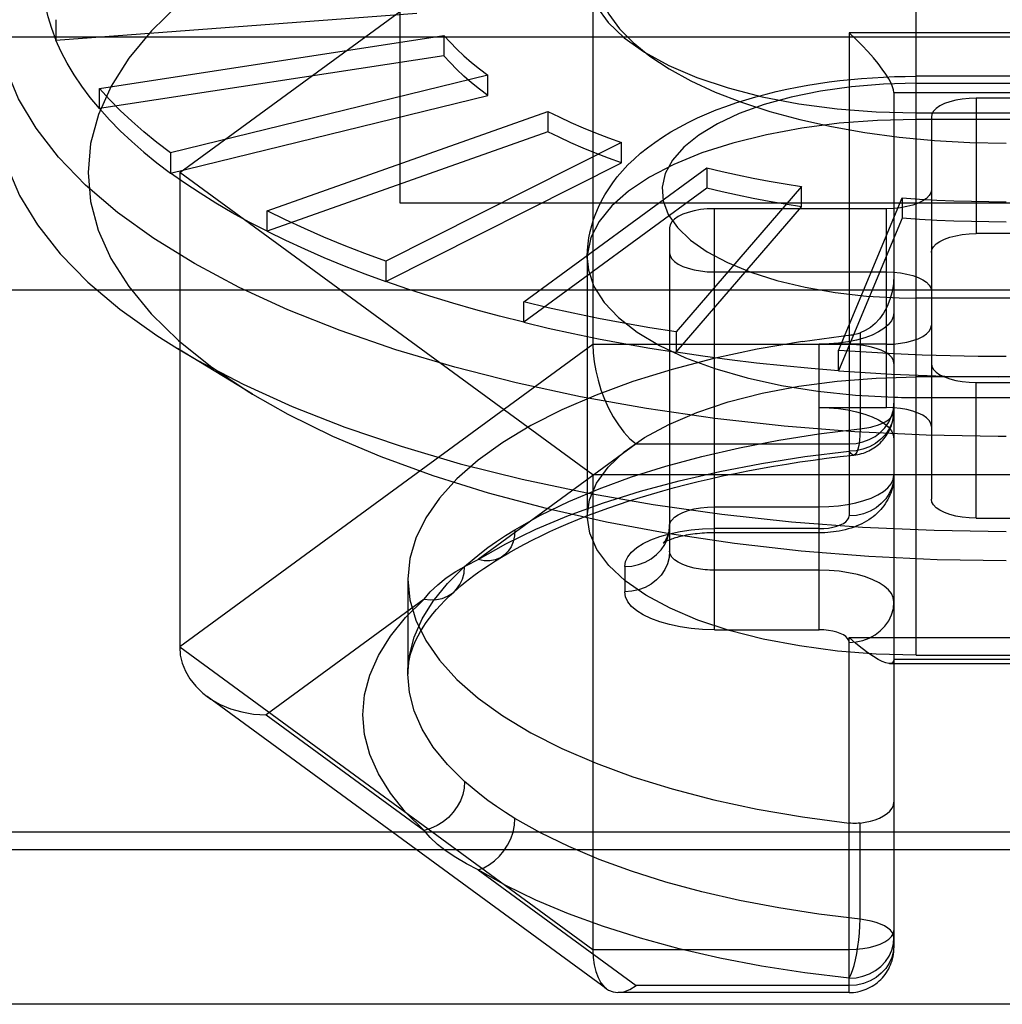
# Model space of a CAD drawing. Header units: inches. Extents: x 0 to 198, y 0 to 128.
# Tile 61 of 102: x 65.353 to 65.611, y 89.139 to 89.399. Entities that reach past the tile are written whole.
import ezdxf

# ---------------------------------------------------------------- set-up
doc = ezdxf.new("R2010")
doc.units = ezdxf.units.IN
doc.header["$LTSCALE"] = 10.8720930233
doc.header["$MEASUREMENT"] = 0
doc.linetypes.add('HIDDEN', pattern=[0.2, 0.1, -0.1])
doc.layers.get('0').update_dxf_attribs({"linetype": 'CONTINUOUS'})
doc.layers.add('DEFAULT_2', color=8, linetype='HIDDEN')

msp = doc.modelspace()

# ---------------------------------------------------------------- linework, layer by layer
at = {"color": 3, "linetype": 'Continuous'}
msp.add_line((41.3727865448, 89.3940006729), (89.8527865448, 89.3940006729), dxfattribs=at)
at = {"layer": 'DEFAULT_2', "color": 8, "linetype": 'HIDDEN'}
for p, q in [((65.45278654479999, 89.3502106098), (65.45278654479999, 89.6277082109)), ((65.5886133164, 89.231245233), (65.5886133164, 89.53022574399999)), ((65.3947471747, 89.3582645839), (65.50350701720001, 89.43787638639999)), ((65.50350701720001, 89.43787638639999), (65.50350701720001, 89.3129914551)), ((65.36218772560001, 89.3931510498), (65.4571790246, 89.4002297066)), ((65.3621877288, 89.3985032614), (65.3621877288, 89.3931510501)), ((65.3736441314, 89.380433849), (65.46428376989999, 89.3943760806)), ((65.46428376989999, 89.3943760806), (65.46428376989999, 89.3890238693)), ((65.5709282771, 89.3950586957), (65.5709282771, 89.2678589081)), ((65.65360544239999, 89.3950586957), (65.5709282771, 89.3950586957)), ((65.46428376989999, 89.3890238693), (65.3736441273, 89.37508163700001)), ((65.4758849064, 89.3838618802), (65.3923509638, 89.3634797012)), ((65.4758849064, 89.3785096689), (65.4758849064, 89.3838618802)), ((65.6358574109, 89.3836151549), (65.5886133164, 89.3836151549)), ((65.3736441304, 89.3750816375), (65.3736441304, 89.3804338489)), ((65.5886150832, 89.38177082), (65.6358375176, 89.3817708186)), ((65.39235096, 89.3581274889), (65.4758849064, 89.3785096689)), ((65.5827393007, 89.37936271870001), (65.5827393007, 89.15423061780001)), ((65.5827393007, 89.37936271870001), (65.6417944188, 89.37936271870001)), ((65.604392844, 89.3778605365), (65.604392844, 89.3421791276)), ((65.6201408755, 89.3778605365), (65.604392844, 89.3778605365)), ((65.4177398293, 89.3481559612), (65.4916299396, 89.3743587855)), ((65.4916299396, 89.3743587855), (65.4916299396, 89.3690065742)), ((65.5886133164, 89.37397086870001), (65.6358574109, 89.37397086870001)), ((65.5925818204, 89.37286898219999), (65.5925818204, 89.27229736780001)), ((65.4916299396, 89.3690065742), (65.417739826, 89.3428037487)), ((65.5110404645, 89.3661555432), (65.4490393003, 89.3349282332)), ((65.5110404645, 89.3608033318), (65.5110404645, 89.3661555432)), ((65.3923509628, 89.363479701), (65.3923509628, 89.3581274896)), ((65.44903929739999, 89.3295760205), (65.5110404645, 89.3608033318)), ((65.48529835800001, 89.324198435), (65.5335267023, 89.3595014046)), ((65.5335267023, 89.3595014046), (65.5335267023, 89.3541491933)), ((65.3947471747, 89.3582645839), (65.3947471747, 89.23337965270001)), ((65.50350701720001, 89.2786527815), (65.3947471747, 89.3582645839)), ((65.5335267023, 89.3541491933), (65.4852983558, 89.31884622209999)), ((65.5584054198, 89.3545985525), (65.5254152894, 89.316292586)), ((65.5584054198, 89.34924634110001), (65.5584054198, 89.3545985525)), ((65.56817116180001, 89.3114509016), (65.58492069, 89.3515959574)), ((65.58492069, 89.3515959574), (65.58492069, 89.3462437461)), ((65.7716841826, 89.3502106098), (65.45278654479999, 89.3502106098)), ((65.5254152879, 89.310940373), (65.5584054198, 89.34924634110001)), ((65.5354952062, 89.23790954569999), (65.5354952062, 89.34874313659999)), ((65.5807707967, 89.34874313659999), (65.5354952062, 89.34874313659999)), ((65.5807707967, 89.2964232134), (65.5807707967, 89.34874313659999)), ((65.4177398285, 89.3428037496), (65.4177398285, 89.3481559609)), ((65.58492069, 89.3462437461), (65.5681711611, 89.3060986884)), ((65.52368418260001, 89.3437515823), (65.52368418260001, 89.258597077)), ((65.6201408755, 89.3421791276), (65.604392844, 89.3421791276)), ((65.4490392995, 89.33492823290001), (65.4490392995, 89.3295760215)), ((65.5019991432, 89.3356446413), (65.5019991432, 89.2678499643)), ((65.5354952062, 89.3321046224), (65.5807707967, 89.3321046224)), ((65.2987889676, 89.32738302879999), (65.9256817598, 89.32738302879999)), ((65.4852983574, 89.3188462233), (65.4852983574, 89.32419843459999)), ((65.5841377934, 89.325263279), (65.5886332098, 89.32519987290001)), ((65.6358556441, 89.32519987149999), (65.5886332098, 89.32519987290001)), ((65.525415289, 89.3162925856), (65.525415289, 89.3109403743)), ((65.5738124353, 89.3160837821), (65.5738124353, 89.2907827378)), ((65.50350701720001, 89.3129914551), (65.3947471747, 89.23337965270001)), ((65.5709282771, 89.3129914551), (65.50350701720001, 89.3129914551)), ((65.56305426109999, 89.23790954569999), (65.5630542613, 89.3130617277)), ((65.5807707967, 89.3130617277), (65.5630542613, 89.3130617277)), ((65.4139356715, 89.2999315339), (65.394142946, 89.3119508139)), ((65.56817116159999, 89.3060986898), (65.56817116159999, 89.3114509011)), ((65.6358574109, 89.3044546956), (65.5886133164, 89.3044546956)), ((65.604392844, 89.2673058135), (65.604392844, 89.30298722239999)), ((65.604392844, 89.30298722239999), (65.6201408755, 89.30298722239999)), ((65.5630542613, 89.2964232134), (65.5807707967, 89.2964232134)), ((65.51487218, 89.2868314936), (65.47328796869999, 89.25639200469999)), ((65.51487218, 89.2868314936), (65.5709282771, 89.2868314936)), ((65.6122668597, 89.28877230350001), (65.6101516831, 89.2887758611)), ((65.50350701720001, 89.2786527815), (65.50350701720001, 89.1537678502)), ((65.7210267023, 89.2786527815), (65.50350701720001, 89.2786527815)), ((65.5354952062, 89.27024403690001), (65.5630542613, 89.27024403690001)), ((65.604392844, 89.2673058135), (65.6201408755, 89.2673058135)), ((65.5630542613, 89.2634245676), (65.5354952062, 89.2634245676)), ((65.5630541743, 89.2645311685), (65.5354964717, 89.2645311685)), ((65.51187315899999, 89.25454752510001), (65.51187315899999, 89.2478931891)), ((65.5630542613, 89.2536055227), (65.5354952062, 89.2536055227)), ((65.4547865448, 89.2512203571), (65.4547865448, 89.22624337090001)), ((65.4590622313, 89.2459788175), (65.4174775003, 89.21553894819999)), ((65.5354964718, 89.23790954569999), (65.5630541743, 89.23790954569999)), ((65.5709282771, 89.14240206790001), (65.5709282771, 89.2358350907)), ((65.5709282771, 89.2358350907), (65.65360544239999, 89.2358350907)), ((65.3947471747, 89.23337965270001), (65.50350701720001, 89.1537678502)), ((65.6417944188, 89.2301222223), (65.5827393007, 89.2301222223)), ((65.5886133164, 89.231245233), (65.6358574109, 89.231245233)), ((65.5815797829, 89.2290156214), (65.64295391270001, 89.2290156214)), ((65.5070948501, 89.1433847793), (65.4020003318, 89.22031357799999)), ((65.4174775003, 89.21553894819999), (65.45906272, 89.1850986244)), ((65.5738124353, 89.161704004), (65.5738124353, 89.1870050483)), ((65.9256817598, 89.1846573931), (65.2987889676, 89.1846573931)), ((65.284271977, 89.18007027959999), (65.9401987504, 89.18007027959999)), ((65.47328719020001, 89.1746863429), (65.51487218, 89.14424640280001)), ((65.50350701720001, 89.1537678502), (65.5709282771, 89.1537678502)), ((65.5709282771, 89.14424640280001), (65.51487218, 89.14424640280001)), ((65.5709282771, 89.14240206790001), (65.5101129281, 89.14240206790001)), ((65.9401987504, 89.1393113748), (65.284271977, 89.1393113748))]:
    msp.add_line(p, q, dxfattribs=at)
for points in [[(65.3583298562, 89.4117866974), (65.35843728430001, 89.40866537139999), (65.3587594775, 89.4055466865), (65.3592961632, 89.4024332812), (65.3600468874, 89.3993277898), (65.3610110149, 89.3962328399), (65.3621877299, 89.3931510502)], [(65.50399928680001, 89.4117864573), (65.504420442, 89.4077646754), (65.50565404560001, 89.4038174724), (65.5076984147, 89.3999317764), (65.5105302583, 89.3961353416), (65.5141368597, 89.39245713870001), (65.5184847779, 89.3889231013), (65.52355277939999, 89.38556022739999), (65.5292915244, 89.3823942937), (65.5356681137, 89.3794524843), (65.542611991, 89.3767575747), (65.5500471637, 89.37434027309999), (65.5579570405, 89.3722039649), (65.5663312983, 89.3703551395), (65.5750751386, 89.36881519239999), (65.5841152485, 89.3676059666), (65.5933768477, 89.3667326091), (65.6027483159, 89.36620910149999), (65.6122668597, 89.3660307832)], [(65.50200511, 89.41057415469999), (65.5025966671, 89.40628468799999), (65.50444391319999, 89.4019517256), (65.5074988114, 89.397740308), (65.5117474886, 89.3937117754), (65.517100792, 89.38992378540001), (65.5234922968, 89.3864427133), (65.5308399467, 89.38330374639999), (65.5390938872, 89.380548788), (65.5480910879, 89.3782240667), (65.5577095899, 89.37638470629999), (65.5677763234, 89.37504592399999), (65.5780508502, 89.37424551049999), (65.5886133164, 89.37397086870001)], [(65.6101516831, 89.2887758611), (65.5912473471, 89.28912416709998), (65.5724495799, 89.2900401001), (65.55385368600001, 89.29151901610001), (65.5355539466, 89.29355341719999), (65.5176431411, 89.2961329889), (65.5002120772, 89.29924465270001), (65.4833491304, 89.3028726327), (65.46713979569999, 89.3069985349), (65.4516662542, 89.31160144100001), (65.4370069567, 89.3166580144), (65.4232362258, 89.3221426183), (65.41042387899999, 89.3280274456), (65.39863487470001, 89.3342826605), (65.3879289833, 89.340876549), (65.3783604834, 89.3477756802), (65.3699778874, 89.35494507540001), (65.3628236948, 89.3623483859), (65.3569341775, 89.369948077), (65.3523391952, 89.3777056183), (65.3490620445, 89.3855816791), (65.3471193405, 89.3935363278), (65.34651882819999, 89.40108227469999)], [(65.39455775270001, 89.40256598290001), (65.3873404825, 89.3955771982), (65.3813811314, 89.38837841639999), (65.3767039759, 89.3810113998), (65.3733458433, 89.3735149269), (65.3713153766, 89.3659328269), (65.3706361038, 89.3583075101), (65.3713001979, 89.3506820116), (65.3733152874, 89.34309960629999), (65.3766585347, 89.335601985), (65.38132195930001, 89.3282320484), (65.3872686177, 89.3210294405), (65.394475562, 89.31403584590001), (65.4028928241, 89.30728804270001), (65.4124834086, 89.300825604), (65.4139400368, 89.29993087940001)], [(65.3736441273, 89.37508163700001), (65.3712181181, 89.3780314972), (65.3689978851, 89.38100740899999), (65.3669826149, 89.384010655), (65.36517474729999, 89.3870373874), (65.363576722, 89.39008375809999), (65.36218772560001, 89.3931510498)], [(65.46428376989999, 89.3943760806), (65.4659136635, 89.3925659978), (65.4676658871, 89.39077820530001), (65.4695412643, 89.3890119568), (65.4715373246, 89.38726949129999), (65.4736515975, 89.3855530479), (65.4758849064, 89.3838618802)], [(65.5827393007, 89.37936271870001), (65.5826549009, 89.3800345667), (65.5823994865, 89.38085943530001), (65.5819720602, 89.38182847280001), (65.5813728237, 89.38293179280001), (65.5806051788, 89.3841592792), (65.579670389, 89.38550064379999), (65.5785720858, 89.38694565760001), (65.5773138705, 89.3884789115), (65.5758995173, 89.3900916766), (65.5743476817, 89.3917460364), (65.572680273, 89.3934027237), (65.5709282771, 89.3950586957)], [(65.4758849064, 89.3785096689), (65.4736515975, 89.3802008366), (65.4715373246, 89.38191728), (65.4695412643, 89.38365974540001), (65.4676658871, 89.3854259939), (65.4659136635, 89.3872137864), (65.46428376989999, 89.3890238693)], [(65.5019991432, 89.3356450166), (65.50200474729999, 89.3362401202), (65.5020767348, 89.3378595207), (65.5022323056, 89.3394808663), (65.50247208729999, 89.3411011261), (65.50279657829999, 89.34271741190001), (65.50320609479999, 89.3443266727), (65.503697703, 89.34591675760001), (65.5042808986, 89.34751283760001), (65.5049739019, 89.3491452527), (65.5057703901, 89.35078065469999), (65.5066638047, 89.35239803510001), (65.5076560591, 89.3539968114), (65.5087388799, 89.35556182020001), (65.5099333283, 89.35711929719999), (65.5112709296, 89.35869721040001), (65.5127379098, 89.36026586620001), (65.5143282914, 89.3618111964), (65.5160371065, 89.3633236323), (65.51784832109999, 89.364787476), (65.5197788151, 89.36621502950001), (65.5218578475, 89.3676224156), (65.5240430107, 89.3689772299), (65.5262845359, 89.37025251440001), (65.5286030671, 89.37146516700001), (65.5310154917, 89.3726257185), (65.5334888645, 89.3737204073), (65.5359839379, 89.374737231), (65.5385203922, 89.37568955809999), (65.54111359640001, 89.376585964), (65.5437438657, 89.3774220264), (65.5463915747, 89.3781949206), (65.5490670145, 89.3789108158), (65.5517780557, 89.37957380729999), (65.5545157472, 89.3801833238), (65.55727314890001, 89.3807395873), (65.5600513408, 89.3812444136), (65.5628500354, 89.3816990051), (65.5656672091, 89.3821040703), (65.5685022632, 89.3824603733), (65.5713510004, 89.3827681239), (65.57420872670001, 89.3830275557), (65.5770762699, 89.38323936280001), (65.579954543, 89.38340397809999), (65.5828389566, 89.3835213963), (65.5857262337, 89.3835917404), (65.5886133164, 89.3836151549)], [(65.3923509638, 89.3634797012), (65.3887497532, 89.3662067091), (65.3853404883, 89.368974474), (65.3821218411, 89.37178419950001), (65.3790977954, 89.3746322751), (65.37627233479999, 89.3775150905), (65.3736441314, 89.380433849)], [(65.5886150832, 89.38177082), (65.57995628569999, 89.3815294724), (65.57158607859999, 89.38084003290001), (65.56344053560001, 89.3796908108), (65.5557114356, 89.3781168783), (65.54853572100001, 89.3761353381), (65.5420139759, 89.3737884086), (65.5362683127, 89.3711069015), (65.5313710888, 89.3681421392), (65.527422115, 89.36493671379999), (65.5244611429, 89.36154762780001), (65.5225594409, 89.3580262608), (65.5217222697, 89.3544320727), (65.5219885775, 89.3508222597), (65.5233285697, 89.3472549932), (65.52574642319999, 89.3437897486), (65.5291791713, 89.34047981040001), (65.5335961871, 89.3373831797), (65.5389046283, 89.3345451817), (65.5450404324, 89.3320190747), (65.5518866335, 89.3298390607), (65.5593496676, 89.3280501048), (65.5672952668, 89.3266731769), (65.5755372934, 89.3257487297), (65.5841377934, 89.325263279)], [(65.604392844, 89.3778605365), (65.6025151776, 89.3777954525), (65.6007314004, 89.37761460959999), (65.5990224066, 89.37731356), (65.5974455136, 89.37690564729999), (65.596042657, 89.37639771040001), (65.5948408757, 89.3758048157), (65.5938758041, 89.375138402), (65.5931635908, 89.37441619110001), (65.5927357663, 89.37366240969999), (65.5925818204, 89.37286898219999)], [(65.34651882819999, 89.3761052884), (65.3471959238, 89.36809318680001), (65.34922376, 89.36012191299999), (65.3525920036, 89.3522320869), (65.3572834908, 89.3444639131), (65.3632743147, 89.3368569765), (65.37053394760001, 89.3294500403), (65.379025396, 89.3222808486), (65.3887053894, 89.31538593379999), (65.394142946, 89.3119508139)], [(65.3736441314, 89.3750816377), (65.3762711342, 89.3721640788), (65.379097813, 89.36928004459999), (65.38212177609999, 89.3664319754), (65.3853404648, 89.3636222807), (65.388751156, 89.36085333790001), (65.3923509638, 89.3581274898)], [(65.4916299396, 89.3743587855), (65.494626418, 89.3728934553), (65.4977198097, 89.3714667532), (65.5009114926, 89.370078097), (65.5041973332, 89.3687292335), (65.5075731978, 89.3674219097), (65.5110404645, 89.3661555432)], [(65.5886133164, 89.3722493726), (65.5783946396, 89.3719937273), (65.5683186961, 89.3712303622), (65.5585262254, 89.3699699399), (65.54915400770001, 89.36823006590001), (65.5403329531, 89.3660350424), (65.5321862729, 89.3634155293), (65.52482775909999, 89.3604081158), (65.5183601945, 89.35705480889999), (65.5128739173, 89.3534024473), (65.5084455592, 89.3495020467), (65.505136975, 89.3454080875), (65.5029943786, 89.34117775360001), (65.5020476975, 89.33687013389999), (65.5019991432, 89.3356450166)], [(65.6416536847, 89.3721673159), (65.6406887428, 89.3721923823), (65.6397231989, 89.37221289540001), (65.6387571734, 89.3722288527), (65.6377907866, 89.37224025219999), (65.636824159, 89.3722470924), (65.5886133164, 89.3722493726)], [(65.5110404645, 89.3608033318), (65.5075731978, 89.3620696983), (65.5041973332, 89.3633770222), (65.5009114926, 89.3647258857), (65.4977198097, 89.3661145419), (65.494626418, 89.367541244), (65.4916299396, 89.3690065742)], [(65.5335267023, 89.3595014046), (65.5375283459, 89.3585575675), (65.5415897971, 89.3576640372), (65.54571282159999, 89.3568204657), (65.5498921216, 89.356027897), (65.554122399, 89.35528737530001), (65.5584054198, 89.3545985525)], [(65.417739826, 89.3428037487), (65.41307283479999, 89.34522504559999), (65.40857812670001, 89.3477005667), (65.40425389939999, 89.3502313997), (65.40010555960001, 89.3528142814), (65.3961385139, 89.3554459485), (65.39235096, 89.3581274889)], [(65.5584054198, 89.34924634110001), (65.554122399, 89.3499351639), (65.5498921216, 89.3506756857), (65.54571282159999, 89.3514682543), (65.5415897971, 89.3523118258), (65.5375283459, 89.35320535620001), (65.5335267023, 89.3541491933)], [(65.5925818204, 89.3537346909), (65.5924278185, 89.35294115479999), (65.5919999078, 89.3521872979), (65.5912875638, 89.351465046), (65.5903223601, 89.35079862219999), (65.5891204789, 89.3502057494), (65.5877175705, 89.3496978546), (65.5861407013, 89.3492899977), (65.58443180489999, 89.3489890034), (65.5826482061, 89.34880819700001), (65.5807707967, 89.34874313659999)], [(65.58492069, 89.3515959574), (65.5894448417, 89.351287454), (65.5939844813, 89.3510348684), (65.59854154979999, 89.35083812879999), (65.6031102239, 89.3506974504), (65.60768468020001, 89.35061304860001), (65.6122668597, 89.3505848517)], [(65.5354952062, 89.34874313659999), (65.53361753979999, 89.34867805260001), (65.5318337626, 89.3484972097), (65.53012476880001, 89.3481961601), (65.5285478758, 89.3477882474), (65.52714501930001, 89.3472803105), (65.5259432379, 89.3466874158), (65.5249781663, 89.34602100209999), (65.5242659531, 89.34529879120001), (65.5238381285, 89.3445450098), (65.52368418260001, 89.3437515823)], [(65.4490393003, 89.3349282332), (65.4434483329, 89.33697024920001), (65.4380047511, 89.3390783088), (65.4327063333, 89.34125335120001), (65.42755974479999, 89.3434925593), (65.4225716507, 89.34579311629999), (65.4177398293, 89.3481559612)], [(65.6122668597, 89.34523264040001), (65.60768468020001, 89.34526083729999), (65.6031102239, 89.3453452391), (65.59854154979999, 89.3454859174), (65.5939844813, 89.34568265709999), (65.5894448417, 89.34593524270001), (65.58492069, 89.3462437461)], [(65.4177398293, 89.3428037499), (65.42256955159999, 89.34044185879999), (65.42755977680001, 89.3381403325), (65.43270628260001, 89.3359011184), (65.4380047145, 89.333726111), (65.4434505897, 89.3316171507), (65.4490393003, 89.32957602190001)], [(65.5925818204, 89.3371875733), (65.5927358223, 89.3379811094), (65.5931637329, 89.33873496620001), (65.593876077, 89.3394572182), (65.59484128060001, 89.34012364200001), (65.5960431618, 89.3407165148), (65.59744607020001, 89.3412244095), (65.5990229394, 89.3416322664), (65.6007318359, 89.3419332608), (65.6025154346, 89.34211406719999), (65.604392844, 89.3421791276)], [(65.52368418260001, 89.3370961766), (65.5238381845, 89.3363026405), (65.5242660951, 89.3355487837), (65.5249784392, 89.3348265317), (65.5259436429, 89.3341601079), (65.52714552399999, 89.3335672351), (65.5285484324, 89.33305934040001), (65.5301253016, 89.3326514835), (65.5318341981, 89.3323504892), (65.5336177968, 89.3321696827), (65.5354952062, 89.3321046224)], [(65.5019991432, 89.3356446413), (65.5023101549, 89.3325453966), (65.5037780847, 89.32826394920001), (65.50643098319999, 89.3240855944), (65.5102317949, 89.3200686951), (65.5151274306, 89.31626935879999), (65.5210495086, 89.3127406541), (65.5279153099, 89.3095318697), (65.5356289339, 89.3066878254), (65.5440826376, 89.3042482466), (65.5531583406, 89.3022472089), (65.5627292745, 89.30071266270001), (65.5726617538, 89.29966604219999), (65.5828170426, 89.2991219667)], [(65.5827393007, 89.33130459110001), (65.58261669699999, 89.3290429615), (65.5822613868, 89.32688484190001), (65.5816956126, 89.3248541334), (65.5809416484, 89.32298071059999), (65.5800207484, 89.32128744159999), (65.5789606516, 89.3197972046), (65.5777932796, 89.31853224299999), (65.5765350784, 89.3174897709), (65.5751993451, 89.31667179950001), (65.5738125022, 89.3160838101)], [(65.5807707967, 89.3321046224), (65.5826484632, 89.3320395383), (65.5844322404, 89.33185869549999), (65.5861412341, 89.3315576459), (65.5877181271, 89.3311497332), (65.5891209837, 89.33064179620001), (65.590322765, 89.33004890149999), (65.5912878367, 89.3293824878), (65.5920000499, 89.32866027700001), (65.5924278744, 89.32790649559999), (65.5925818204, 89.32711306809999)], [(65.4852983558, 89.31884622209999), (65.47895329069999, 89.3204469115), (65.4727262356, 89.3221234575), (65.46661461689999, 89.3238766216), (65.4606261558, 89.3257041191), (65.454768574, 89.3276036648), (65.44903929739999, 89.3295760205)], [(65.5254152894, 89.316292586), (65.5185089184, 89.31740331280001), (65.5116875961, 89.318597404), (65.50494847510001, 89.319875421), (65.4983000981, 89.32123568), (65.4917510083, 89.3226764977), (65.48529835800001, 89.324198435)], [(65.5827393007, 89.3213809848), (65.58256386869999, 89.32028228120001), (65.5820648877, 89.31922208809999), (65.5812335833, 89.3181921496), (65.58009627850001, 89.3172172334), (65.57866620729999, 89.3163150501), (65.5769738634, 89.3154985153), (65.5750418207, 89.3147832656), (65.5729070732, 89.3141788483), (65.5706001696, 89.313698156), (65.56816302, 89.3133467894), (65.5656542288, 89.31313588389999), (65.5630542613, 89.3130617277)], [(65.48529835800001, 89.3188462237), (65.491748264, 89.3173248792), (65.4983001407, 89.31588345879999), (65.5049484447, 89.31452318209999), (65.5116875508, 89.3132452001), (65.518511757, 89.3120505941), (65.5254152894, 89.3109403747)], [(65.5807707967, 89.3130617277), (65.5826484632, 89.3131268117), (65.5844322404, 89.31330765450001), (65.5861412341, 89.3136087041), (65.5877181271, 89.3140166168), (65.5891209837, 89.3145245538), (65.590322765, 89.3151174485), (65.5912878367, 89.31578386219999), (65.5920000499, 89.316506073), (65.5924278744, 89.3172598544), (65.5925818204, 89.3180532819)], [(65.55862516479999, 89.3137928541), (65.5714127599, 89.31550476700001), (65.5718961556, 89.3155862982), (65.572378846, 89.315685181), (65.57285965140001, 89.31580116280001), (65.5733373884, 89.3159339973), (65.5738124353, 89.3160837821)], [(65.55862516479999, 89.3137928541), (65.5467642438, 89.31174402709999), (65.5353092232, 89.3092850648), (65.5243689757, 89.3064428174), (65.5140198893, 89.3032329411), (65.5043231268, 89.29968006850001), (65.4953481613, 89.2958045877), (65.4871464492, 89.291634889), (65.4797791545, 89.2871956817), (65.4732866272, 89.2825183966), (65.4677201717, 89.27763147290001), (65.4631080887, 89.27256859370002), (65.4594905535, 89.2673611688), (65.4568832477, 89.2620444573), (65.45531887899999, 89.2566699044), (65.4547865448, 89.2512203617)], [(65.50350701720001, 89.3129914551), (65.5035894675, 89.3107785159), (65.5038412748, 89.3084508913), (65.5042628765, 89.3060432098), (65.50485296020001, 89.3035841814), (65.50561335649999, 89.3011067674), (65.5065350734, 89.2986506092), (65.5076141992, 89.29625862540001), (65.5088373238, 89.2939716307), (65.5101982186, 89.29183353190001), (65.5116714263, 89.2898965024), (65.5132259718, 89.2882115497), (65.51487218, 89.2868314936)], [(65.5827393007, 89.3079999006), (65.5825925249, 89.30878437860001), (65.5821649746, 89.3095374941), (65.581485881, 89.3102376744), (65.5805665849, 89.3108849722), (65.57940407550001, 89.31147620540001), (65.5780220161, 89.311990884), (65.5764428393, 89.31241398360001), (65.5747042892, 89.3127294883), (65.5728511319, 89.3129248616), (65.5709282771, 89.3129914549)], [(65.394142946, 89.3119508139), (65.39952460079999, 89.30880043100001), (65.411427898, 89.3025578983), (65.4243546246, 89.2966901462), (65.4382389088, 89.29122707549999), (65.4530099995, 89.28619652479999), (65.4685926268, 89.2816241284), (65.4849073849, 89.27753318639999), (65.5018711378, 89.27394454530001), (65.5193974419, 89.27087649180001), (65.5373969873, 89.2683446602), (65.5557780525, 89.26636195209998), (65.5744469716, 89.2649384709), (65.5933086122, 89.26408147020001), (65.6122668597, 89.2637953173)], [(65.5681711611, 89.3060986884), (65.5609133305, 89.30668570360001), (65.5537050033, 89.3073610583), (65.54654314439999, 89.30812509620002), (65.5394368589, 89.3089767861), (65.5323952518, 89.30991509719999), (65.5254152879, 89.310940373)], [(65.6122668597, 89.3098204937), (65.6048780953, 89.3098659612), (65.5975017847, 89.310002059), (65.59013479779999, 89.31022890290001), (65.5827865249, 89.3105461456), (65.5754663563, 89.3109534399), (65.56817116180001, 89.3114509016)], [(65.5925818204, 89.3079787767), (65.5927358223, 89.30718524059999), (65.5931637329, 89.30643138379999), (65.593876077, 89.3057091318), (65.59484128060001, 89.30504270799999), (65.5960431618, 89.3044498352), (65.59744607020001, 89.3039419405), (65.5990229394, 89.30353408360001), (65.6007318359, 89.30323308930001), (65.6025154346, 89.30305228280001), (65.604392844, 89.30298722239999)], [(65.56817116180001, 89.3060986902), (65.5751300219, 89.3056221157), (65.582117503, 89.3052273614), (65.58912822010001, 89.3049147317), (65.59615676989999, 89.3046844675), (65.6031977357, 89.30453674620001), (65.610245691, 89.30447168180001)], [(65.50200511, 89.26785140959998), (65.5025966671, 89.27214087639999), (65.50444391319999, 89.27647383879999), (65.5074988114, 89.28068525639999), (65.5117474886, 89.284713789), (65.517100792, 89.2885017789), (65.5234922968, 89.2919828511), (65.5308399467, 89.29512181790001), (65.5390938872, 89.29787677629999), (65.5480910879, 89.3002014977), (65.5577095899, 89.3020408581), (65.5677763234, 89.30337964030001), (65.5780508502, 89.3041800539), (65.5886133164, 89.3044546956)], [(65.4139400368, 89.29993087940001), (65.4231854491, 89.2946818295), (65.43494873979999, 89.28889352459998), (65.4477013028, 89.28348974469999), (65.46138677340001, 89.2785025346), (65.4759081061, 89.2739597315), (65.4911673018, 89.2698961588), (65.50711085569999, 89.26632290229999), (65.5236929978, 89.26325570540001), (65.5407925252, 89.26071541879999), (65.55831026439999, 89.2587259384), (65.5761343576, 89.2572938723), (65.594101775, 89.25643561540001), (65.6122668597, 89.25614570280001)], [(65.5709282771, 89.2868314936), (65.57278451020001, 89.2869645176), (65.5745665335, 89.28735200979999), (65.5762233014, 89.28796747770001), (65.5777549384, 89.28880064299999), (65.57915391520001, 89.28985423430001), (65.5803717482, 89.2911068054), (65.5813728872, 89.2925380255), (65.58211943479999, 89.294113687), (65.5825817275, 89.29579321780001), (65.5827393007, 89.2975359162)], [(65.5828170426, 89.2991219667), (65.5837819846, 89.2990969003), (65.5847475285, 89.29907638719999), (65.585713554, 89.2990604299), (65.5866799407, 89.29904903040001), (65.5876465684, 89.2990421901), (65.6358574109, 89.29903991)], [(65.5630542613, 89.2964232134), (65.5656540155, 89.29634907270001), (65.56816264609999, 89.2961381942), (65.57059968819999, 89.2957868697), (65.5729065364, 89.295306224), (65.5750412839, 89.29470184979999), (65.57697337, 89.2939866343), (65.5786657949, 89.2931701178), (65.58009596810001, 89.2922679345), (65.581233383, 89.2912929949), (65.5820647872, 89.29026301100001), (65.5825638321, 89.28920275), (65.5827393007, 89.28810395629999)], [(65.5827393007, 89.295623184), (65.58259403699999, 89.2939494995), (65.5821617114, 89.2923166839), (65.5814527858, 89.2907649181), (65.5804846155, 89.2893325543), (65.5792809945, 89.28805497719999), (65.5778715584, 89.28696374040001), (65.5762910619, 89.2860857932), (65.574578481, 89.2854427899), (65.5727760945, 89.2850505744), (65.5709282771, 89.28491876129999)], [(65.5721781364, 89.28387847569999), (65.5726887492, 89.2839440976), (65.5731948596, 89.2840316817), (65.573694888, 89.28414075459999), (65.5741914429, 89.28427188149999), (65.5746887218, 89.28442678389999), (65.5751797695, 89.2846038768), (65.5756589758, 89.2848009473), (65.57612797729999, 89.2850183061), (65.5765870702, 89.2852560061), (65.5770345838, 89.28551312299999), (65.5774694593, 89.2857888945), (65.5778905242, 89.28608235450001), (65.5782958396, 89.28639175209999), (65.5786870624, 89.2867180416), (65.5790663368, 89.2870632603), (65.5794292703, 89.2874235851), (65.5797713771, 89.2877937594), (65.5800969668, 89.28817768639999), (65.5804098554, 89.2885804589), (65.5807045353, 89.2889955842), (65.5809763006, 89.2894153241), (65.5812296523, 89.2898454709), (65.581467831, 89.29029232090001), (65.5816866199, 89.29074892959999), (65.5818831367, 89.2912082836), (65.5820597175, 89.29167459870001), (65.5822174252, 89.2921510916), (65.5823549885, 89.2926347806), (65.5824719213, 89.29312427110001), (65.5825677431, 89.29361741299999), (65.5826419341, 89.29410973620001), (65.5826954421, 89.29460627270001), (65.5827282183, 89.2951116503), (65.5827393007, 89.29562318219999)], [(65.5772105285, 89.29139628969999), (65.5784198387, 89.2917642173), (65.5795099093, 89.29219356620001), (65.58046339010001, 89.2926775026), (65.5812651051, 89.2932083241), (65.58190229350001, 89.2937775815), (65.5823648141, 89.2943762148), (65.5826453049, 89.2949946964), (65.5827393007, 89.29562318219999)], [(65.5925818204, 89.2914316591), (65.5924278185, 89.2922251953), (65.5919999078, 89.2929790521), (65.5912875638, 89.293701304), (65.5903223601, 89.29436772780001), (65.5891204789, 89.29496060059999), (65.5877175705, 89.29546849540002), (65.5861407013, 89.2958763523), (65.58443180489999, 89.2961773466), (65.5826482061, 89.2963581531), (65.5807707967, 89.2964232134)], [(65.4829841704, 89.26425421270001), (65.4897521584, 89.2680625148), (65.4971486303, 89.27165830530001), (65.5051356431, 89.275023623), (65.5136722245, 89.2781397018), (65.5227145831, 89.2809890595), (65.53221633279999, 89.28355757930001), (65.5421287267, 89.28583208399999), (65.5524009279, 89.2878009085), (65.56298025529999, 89.28945395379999)], [(65.56298025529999, 89.28945395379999), (65.574407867, 89.2908531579), (65.5749937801, 89.29093665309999), (65.57556857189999, 89.29103299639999), (65.5761306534, 89.2911419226), (65.5766784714, 89.2912631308), (65.5772105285, 89.29139628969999)], [(65.5738123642, 89.29078273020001), (65.5737768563, 89.2891677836), (65.573671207, 89.28771179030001), (65.5734980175, 89.2864506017), (65.5732615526, 89.2854152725), (65.5729676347, 89.2846312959), (65.57262350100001, 89.284117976), (65.5722376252, 89.2838879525), (65.5721781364, 89.28387847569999)], [(65.47328796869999, 89.25639200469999), (65.4805840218, 89.26050090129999), (65.4885142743, 89.2643597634), (65.4971014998, 89.2679775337), (65.5062773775, 89.27132738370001), (65.515999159, 89.2743899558), (65.5262129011, 89.2771517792), (65.5368697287, 89.2795962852), (65.5479116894, 89.28171341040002), (65.5592552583, 89.28348562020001), (65.5709282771, 89.2849187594)], [(65.47942103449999, 89.25700257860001), (65.4813695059, 89.2581591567), (65.48339131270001, 89.2593051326), (65.4854857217, 89.2604393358), (65.487652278, 89.26156079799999), (65.4898906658, 89.26266864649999), (65.4921996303, 89.2637615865), (65.49457807, 89.26483847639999), (65.4970248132, 89.2658982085), (65.4995386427, 89.26693971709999), (65.50211821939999, 89.26796194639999), (65.5047621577, 89.2689638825), (65.50746900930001, 89.2699445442), (65.5102372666, 89.27090298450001), (65.51306537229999, 89.27183829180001), (65.5159517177, 89.2727495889), (65.518894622, 89.273636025), (65.5218923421, 89.27449678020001), (65.5249431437, 89.2753310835), (65.5280452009, 89.27613818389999), (65.53119676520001, 89.2769173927), (65.5343960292, 89.2776680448), (65.5376411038, 89.27838949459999), (65.5409300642, 89.27908112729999), (65.5442609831, 89.27974236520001), (65.54763188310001, 89.2803726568), (65.5510407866, 89.2809714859), (65.5544856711, 89.2815383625), (65.557964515, 89.28207283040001), (65.5614752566, 89.28257445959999), (65.5650158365, 89.2830428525), (65.568584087, 89.28347762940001), (65.5721781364, 89.28387847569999)], [(65.5721781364, 89.28387847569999), (65.571819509, 89.2839468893), (65.57137944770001, 89.2842933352), (65.5709282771, 89.2849187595)], [(65.5827393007, 89.2785632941), (65.582726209, 89.2779751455), (65.5826868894, 89.2773872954), (65.5826216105, 89.27680304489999), (65.5825295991, 89.2762173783), (65.5824085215, 89.27562316), (65.5822593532, 89.2750309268), (65.5820848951, 89.2744511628), (65.5818828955, 89.2738757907), (65.5816495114, 89.27329726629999), (65.5813878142, 89.2727261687), (65.5811029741, 89.27217305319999), (65.5807901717, 89.2716281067), (65.5804420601, 89.271081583), (65.580065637, 89.2705471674), (65.5796702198, 89.2700371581), (65.5792482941, 89.2695409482), (65.5787919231, 89.2690510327), (65.5783059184, 89.2685746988), (65.57779143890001, 89.26811419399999), (65.5772534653, 89.26767431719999), (65.5766982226, 89.2672593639), (65.5761256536, 89.266868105), (65.5755388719, 89.2665014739), (65.574933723, 89.2661559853), (65.5743080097, 89.2658301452), (65.5736559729, 89.2655213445), (65.5729697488, 89.26522715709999), (65.57224995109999, 89.2649495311), (65.57148740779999, 89.26468703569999), (65.5707022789, 89.2644479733), (65.5699116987, 89.2642367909), (65.5691204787, 89.26405304), (65.5683420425, 89.26389753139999), (65.5675706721, 89.2637668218), (65.5668053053, 89.26365907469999), (65.5660458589, 89.26357293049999), (65.56529267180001, 89.26350728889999), (65.564543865, 89.2634610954), (65.5637974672, 89.26343364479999), (65.5630542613, 89.2634245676)], [(65.5630542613, 89.27024403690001), (65.56563953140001, 89.2703160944), (65.5681376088, 89.27052620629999), (65.570494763, 89.2708612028), (65.5727235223, 89.2713168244), (65.5748280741, 89.2718961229), (65.5767599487, 89.2725917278), (65.5784870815, 89.27339889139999), (65.579962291, 89.2743030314), (65.58114701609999, 89.2752855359), (65.5820193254, 89.2763339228), (65.5825568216, 89.27743316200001), (65.5827393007, 89.2785632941)], [(65.5827393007, 89.2785632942), (65.5825925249, 89.2768809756), (65.5821649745, 89.2752659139), (65.5814858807, 89.2737643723), (65.5805665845, 89.2723762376), (65.5794040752, 89.27110833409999), (65.5780220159, 89.2700046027), (65.5764428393, 89.2690972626), (65.5747042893, 89.2684206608), (65.5728511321, 89.26800168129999), (65.5709282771, 89.2678588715)], [(65.604392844, 89.2673058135), (65.6025151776, 89.2673708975), (65.6007314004, 89.26755174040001), (65.5990224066, 89.26785279), (65.5974455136, 89.2682607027), (65.596042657, 89.2687686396), (65.5948408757, 89.2693615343), (65.5938758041, 89.27002794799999), (65.5931635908, 89.2707501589), (65.5927357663, 89.27150394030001), (65.5925818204, 89.27229736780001)], [(65.5242622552, 89.2667949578), (65.5249715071, 89.2675186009), (65.5259398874, 89.26818644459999), (65.5271435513, 89.26878204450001), (65.5285528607, 89.2692907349), (65.5301331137, 89.26969999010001), (65.5318453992, 89.2699997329), (65.533647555, 89.2701825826), (65.5354952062, 89.27024403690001)], [(65.5886133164, 89.231245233), (65.5780830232, 89.23151979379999), (65.5678561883, 89.232311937), (65.5578595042, 89.2336339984), (65.548312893, 89.23544897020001), (65.5393726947, 89.2377404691), (65.5311563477, 89.2404589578), (65.5238151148, 89.24356155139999), (65.5174038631, 89.24701190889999), (65.51200043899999, 89.2507832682), (65.5076871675, 89.25480400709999), (65.5045679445, 89.25901570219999), (65.5026559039, 89.26335199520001), (65.50200511, 89.26785140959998)], [(65.52368418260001, 89.2652524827), (65.5237003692, 89.26551372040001), (65.5237488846, 89.2657742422), (65.5238295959, 89.2660333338), (65.5239422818, 89.2662902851), (65.5240866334, 89.26654439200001), (65.5242622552, 89.2667949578)], [(65.5630541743, 89.2645311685), (65.5643060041, 89.2645745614), (65.56549521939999, 89.26469512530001), (65.566634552, 89.2648958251), (65.5676858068, 89.265167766), (65.5686210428, 89.2655063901), (65.569422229, 89.2659016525), (65.57006560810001, 89.2663459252), (65.5705404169, 89.2668274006), (65.570825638, 89.26732993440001), (65.5709282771, 89.2678589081)], [(65.46975044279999, 89.254567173), (65.471684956, 89.2562496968), (65.4737301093, 89.2579067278), (65.4758843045, 89.2595369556), (65.4781458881, 89.2611391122), (65.4805131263, 89.26271194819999), (65.4829841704, 89.26425421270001)], [(65.48298417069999, 89.2642462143), (65.4828640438, 89.2626017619), (65.4825138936, 89.2610912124), (65.4819573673, 89.2597539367), (65.481203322, 89.25858705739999), (65.4802485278, 89.257598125), (65.47942103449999, 89.25700257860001)], [(65.51187315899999, 89.25454806), (65.5137208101, 89.2546798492), (65.515522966, 89.2550719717), (65.5172352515, 89.2557147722), (65.5188155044, 89.25659242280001), (65.5202248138, 89.25768331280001), (65.5214284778, 89.2589605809), (65.52239685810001, 89.2603927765), (65.5231061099, 89.2619446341), (65.5235387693, 89.26357794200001), (65.52368418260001, 89.2652524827)], [(65.51187315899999, 89.25454752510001), (65.5120837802, 89.25586629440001), (65.5126826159, 89.2571387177), (65.5136801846, 89.25837466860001), (65.5150449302, 89.25954452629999), (65.51676100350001, 89.2606271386), (65.5187918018, 89.2616069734), (65.5211102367, 89.26246526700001), (65.5236719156, 89.2631905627), (65.5264401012, 89.26376738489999), (65.5293647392, 89.26418902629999), (65.53237574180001, 89.2644421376), (65.5354964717, 89.2645311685)], [(65.5219897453, 89.2606950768), (65.5219874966, 89.2606933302), (65.5220014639, 89.26070525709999), (65.5220308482, 89.26073177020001), (65.522074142, 89.260773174), (65.5221313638, 89.26083131), (65.52220283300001, 89.2609087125), (65.5222865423, 89.2610056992), (65.5223797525, 89.2611215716), (65.5224834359, 89.26126041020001), (65.52259840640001, 89.2614273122), (65.5227208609, 89.2616214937), (65.5228468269, 89.2618413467), (65.5229761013, 89.26209209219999), (65.523107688, 89.2623798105), (65.5232359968, 89.2627020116), (65.52335638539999, 89.2630575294), (65.5234642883, 89.2634448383), (65.5235552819, 89.2638622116), (65.5236247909, 89.26430556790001), (65.5236687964, 89.2647694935), (65.52368418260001, 89.2652524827)], [(65.5354952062, 89.2634245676), (65.534837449, 89.2634196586), (65.5341817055, 89.2634049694), (65.5335290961, 89.2633805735), (65.53288166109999, 89.26334662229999), (65.5322411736, 89.2633033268), (65.53160940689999, 89.26325096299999), (65.53098807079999, 89.2631898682), (65.5303788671, 89.2631204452), (65.5297835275, 89.26304317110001), (65.5292032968, 89.2629585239), (65.5286392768, 89.2628670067), (65.5280932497, 89.2627692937), (65.5275667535, 89.26266610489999), (65.5270609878, 89.2625581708), (65.52657711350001, 89.26244628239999), (65.52611611, 89.26233125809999), (65.5256789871, 89.2622139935), (65.5252660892, 89.2620952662), (65.5248776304, 89.26197584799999), (65.52451447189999, 89.2618567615), (65.5241772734, 89.2617390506), (65.5238659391, 89.2616235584), (65.5235804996, 89.26151120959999), (65.5233206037, 89.2614028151), (65.5230858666, 89.2612991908), (65.5228759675, 89.26120120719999), (65.5226906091, 89.2611097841), (65.52252877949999, 89.26102550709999), (65.5223894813, 89.2609489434), (65.52227239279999, 89.2608810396), (65.5221771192, 89.260822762), (65.522102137, 89.260774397), (65.5220461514, 89.2607363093), (65.522008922, 89.260709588), (65.5219927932, 89.2606974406)], [(65.52368418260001, 89.258597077), (65.5235387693, 89.2569225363), (65.5231061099, 89.2552892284), (65.52239685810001, 89.2537373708), (65.5214284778, 89.25230517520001), (65.5202248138, 89.2510279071), (65.5188155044, 89.2499370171), (65.5172352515, 89.24905936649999), (65.515522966, 89.248416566), (65.5137208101, 89.2480244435), (65.51187315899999, 89.2478926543)], [(65.5318453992, 89.2538498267), (65.5301331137, 89.2541495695), (65.5285528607, 89.2545588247), (65.5271435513, 89.25506751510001), (65.5259398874, 89.255663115), (65.5249715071, 89.2563309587), (65.5242622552, 89.25705460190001), (65.5238295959, 89.2578162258), (65.52368418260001, 89.258597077)], [(65.4590617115, 89.245978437), (65.46070908, 89.2479033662), (65.4626507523, 89.24977042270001), (65.4648900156, 89.25155936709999), (65.4674143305, 89.25325511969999), (65.47021206, 89.25485761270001), (65.47328796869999, 89.25639200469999)], [(65.4669576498, 89.2478959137), (65.4678471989, 89.2486831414), (65.4688384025, 89.24953195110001), (65.4698865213, 89.25039581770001), (65.4710038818, 89.2512781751), (65.4722049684, 89.2521878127), (65.473484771, 89.2531183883), (65.4748394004, 89.2540635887), (65.4762850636, 89.2550290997), (65.47783326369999, 89.2560196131), (65.4794232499, 89.25700124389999)], [(65.4794202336, 89.25700209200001), (65.4791127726, 89.2568265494), (65.4778151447, 89.2562996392), (65.4763869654, 89.2560425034), (65.4748656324, 89.2560708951), (65.473287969, 89.2563920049)], [(65.4547865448, 89.2262433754), (65.4552087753, 89.23111371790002), (65.4564732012, 89.2359579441), (65.4585730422, 89.2407495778), (65.4614970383, 89.2454644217), (65.46522951, 89.2500786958), (65.46975044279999, 89.254567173)], [(65.46695783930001, 89.24789927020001), (65.4676093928, 89.2485575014), (65.4685142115, 89.2498075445), (65.46918927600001, 89.2512478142), (65.4696077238, 89.2528440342), (65.4697504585, 89.25455918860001)], [(65.5354952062, 89.2536055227), (65.534877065, 89.2536123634), (65.534260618, 89.2536328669), (65.533647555, 89.25366697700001), (65.5330395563, 89.2537146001), (65.5324382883, 89.2537756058), (65.5318453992, 89.2538498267)], [(65.5827393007, 89.2452862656), (65.5825687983, 89.2463788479), (65.58207163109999, 89.24743458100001), (65.5812789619, 89.2484307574), (65.5802008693, 89.2493726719), (65.5788301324, 89.25026209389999), (65.5771841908, 89.25107853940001), (65.5752742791, 89.2518084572), (65.5731349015, 89.2524319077), (65.5708100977, 89.2529325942), (65.568329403, 89.25330124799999), (65.5657283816, 89.2535284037), (65.5630542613, 89.2536055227)], [(65.4547865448, 89.2512203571), (65.4553189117, 89.245770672), (65.4568833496, 89.2403959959), (65.4594907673, 89.23507918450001), (65.4631084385, 89.2298716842), (65.4677206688, 89.2248087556), (65.4732872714, 89.2199218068), (65.4797799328, 89.2152445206), (65.4871473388, 89.2108053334), (65.49534912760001, 89.2066356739), (65.50432412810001, 89.20276024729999), (65.5140208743, 89.1992074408), (65.5243698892, 89.19599763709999), (65.53531000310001, 89.1931554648), (65.54676482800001, 89.1906965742), (65.5586254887, 89.18864780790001), (65.5709282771, 89.1870002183)], [(65.4547865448, 89.22624337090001), (65.4548374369, 89.22761316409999), (65.4549845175, 89.22894685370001), (65.4552196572, 89.23024623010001), (65.4555351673, 89.2315128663), (65.45592220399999, 89.23274329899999), (65.45637710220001, 89.2339481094), (65.4568975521, 89.23513447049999), (65.4574818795, 89.23630697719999), (65.4581307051, 89.2374718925), (65.4588434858, 89.238631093), (65.4596216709, 89.23978841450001), (65.4604653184, 89.24094446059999), (65.46137596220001, 89.2421012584), (65.4623539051, 89.2432586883), (65.4634005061, 89.2444175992), (65.4645160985, 89.24557741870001), (65.4657021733, 89.24673862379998), (65.4669577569, 89.24789919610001)], [(65.4590618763, 89.24597842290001), (65.4607445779, 89.24577759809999), (65.4623589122, 89.2458453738), (65.4638586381, 89.2461638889), (65.4652441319, 89.2467223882), (65.4665087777, 89.2475245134), (65.4669577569, 89.24789919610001)], [(65.5354964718, 89.23790954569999), (65.5323759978, 89.23799855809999), (65.5293651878, 89.238251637), (65.5264406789, 89.2386732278), (65.5236725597, 89.2392499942), (65.5211108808, 89.2399752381), (65.518792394, 89.2408334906), (65.5167614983, 89.24181330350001), (65.5150453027, 89.2428959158), (65.513680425, 89.2440658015), (65.5126827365, 89.245301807), (65.5120838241, 89.2465743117), (65.51187315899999, 89.2478931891)], [(65.45906272, 89.1850986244), (65.4541923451, 89.1899318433), (65.4501899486, 89.1948756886), (65.4470483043, 89.1999438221), (65.444789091, 89.20509525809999), (65.4434315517, 89.2103030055), (65.4429757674, 89.2155387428), (65.4434314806, 89.22077448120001), (65.4447889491, 89.2259822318), (65.4470480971, 89.2311336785), (65.4501896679, 89.2362018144), (65.454191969, 89.2411456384), (65.4590622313, 89.2459788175)], [(65.5709282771, 89.23458184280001), (65.5727845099, 89.2347148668), (65.574566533, 89.235102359), (65.5762233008, 89.2357178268), (65.5777549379, 89.2365509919), (65.5791539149, 89.2376045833), (65.5803717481, 89.23885715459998), (65.5813728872, 89.2402883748), (65.58211943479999, 89.24186403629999), (65.5825817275, 89.24354356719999), (65.5827393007, 89.2452862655)], [(65.5709282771, 89.23458180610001), (65.57082560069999, 89.2351108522), (65.5705403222, 89.23561343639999), (65.5700654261, 89.2360949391), (65.569421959, 89.2365392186), (65.5686207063, 89.23693446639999), (65.5676854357, 89.23727306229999), (65.5666341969, 89.2375449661), (65.5654949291, 89.237745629), (65.5643058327, 89.23786616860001), (65.5630541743, 89.23790954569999)], [(65.5816343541, 89.2290156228), (65.5813728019, 89.2290300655), (65.5806046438, 89.2291944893), (65.5796702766, 89.22954715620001), (65.5785710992, 89.2300937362), (65.5773139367, 89.23084018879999), (65.575897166, 89.2317932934), (65.5743475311, 89.2329498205), (65.5726945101, 89.2343024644), (65.5709282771, 89.2358350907)], [(65.3947471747, 89.23337965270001), (65.3949128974, 89.2312272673), (65.3954158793, 89.22908381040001), (65.3962580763, 89.2269844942), (65.3974392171, 89.2249576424), (65.3989580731, 89.2230363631), (65.40080295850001, 89.2212552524), (65.401959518, 89.2203430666)], [(65.5827393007, 89.2301222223), (65.5826552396, 89.2296030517), (65.5823994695, 89.22924147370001), (65.5819713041, 89.2290478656), (65.5816343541, 89.2290156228)], [(65.46975044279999, 89.1979355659), (65.46522950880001, 89.20241404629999), (65.4614970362, 89.2070223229), (65.4585730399, 89.21173616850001), (65.4564731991, 89.2165288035), (65.455208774, 89.22137303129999), (65.4547865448, 89.22624337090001)], [(65.401959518, 89.2203430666), (65.4029597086, 89.21965281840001), (65.4054080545, 89.21826165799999), (65.4081272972, 89.2171191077), (65.4110760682, 89.2162610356), (65.4142055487, 89.21571897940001), (65.4174775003, 89.21553894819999)], [(65.4697504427, 89.1979275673), (65.4696180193, 89.196221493), (65.4692320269, 89.1945313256), (65.468618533, 89.19290856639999), (65.4677873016, 89.19135488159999), (65.466734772, 89.1898761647), (65.4654827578, 89.18852197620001), (65.46405229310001, 89.1873294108), (65.4624779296, 89.1863396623), (65.4608009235, 89.1855876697), (65.45906185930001, 89.18509948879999)], [(65.4829841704, 89.18824852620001), (65.4805138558, 89.189800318), (65.4781470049, 89.1913788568), (65.4758855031, 89.19298290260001), (65.4737311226, 89.194611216), (65.4716855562, 89.19626253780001), (65.46975044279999, 89.1979355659)], [(65.5738125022, 89.18700504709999), (65.5751959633, 89.1872171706), (65.5765295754, 89.1875155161), (65.5777869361, 89.1878939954), (65.5789544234, 89.1883538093), (65.5800152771, 89.18889471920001), (65.580937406, 89.18951206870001), (65.5816928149, 89.190193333), (65.5822599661, 89.19093399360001), (65.5826162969, 89.1917285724), (65.5827393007, 89.1925449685)], [(65.473287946, 89.1746859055), (65.4748144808, 89.1752681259), (65.476278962, 89.17608714), (65.4776394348, 89.17710354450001), (65.478896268, 89.1783067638), (65.4800434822, 89.17969737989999), (65.4810418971, 89.18124252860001), (65.48186269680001, 89.18291362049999), (65.4824750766, 89.184668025), (65.48285466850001, 89.1864589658), (65.48298414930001, 89.18824054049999)], [(65.5738124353, 89.161704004), (65.56298025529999, 89.16303278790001), (65.5524009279, 89.1646858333), (65.5421287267, 89.16665465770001), (65.53221633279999, 89.1689291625), (65.5227145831, 89.1714976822), (65.5136722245, 89.17434704), (65.5051356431, 89.1774621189), (65.4971486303, 89.18082843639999), (65.4897521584, 89.1844302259), (65.4829841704, 89.18824852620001)], [(65.5738124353, 89.1870050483), (65.5733373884, 89.18695703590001), (65.57285965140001, 89.18692789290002), (65.572378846, 89.18691763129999), (65.5718961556, 89.1869262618), (65.5714127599, 89.1869537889), (65.5709282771, 89.1870002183)], [(65.4732877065, 89.1746860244), (65.470199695, 89.17625929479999), (65.46739556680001, 89.1779158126), (65.4648713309, 89.17963518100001), (65.4626362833, 89.1814014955), (65.4607006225, 89.18321430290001), (65.45906183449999, 89.18509932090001)], [(65.5709282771, 89.14615913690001), (65.5592551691, 89.14759228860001), (65.5479115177, 89.1493645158), (65.5368694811, 89.1514816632), (65.526212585, 89.153926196), (65.5159987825, 89.1566880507), (65.5062769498, 89.1597506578), (65.4971010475, 89.163100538), (65.4885137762, 89.1667183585), (65.48058340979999, 89.17057731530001), (65.47328719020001, 89.1746863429)], [(65.5709282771, 89.14615913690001), (65.57137944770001, 89.14704813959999), (65.571819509, 89.14817883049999), (65.5722376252, 89.1495233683), (65.57262350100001, 89.151048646), (65.5729676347, 89.1527171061), (65.5732615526, 89.1544876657), (65.5734980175, 89.1563167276), (65.573671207, 89.1581592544), (65.5737768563, 89.1599698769), (65.5738123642, 89.16170401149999)], [(65.5827393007, 89.1568635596), (65.5826362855, 89.1575213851), (65.5823284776, 89.1581686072), (65.5818199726, 89.15879429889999), (65.5811202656, 89.1593859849), (65.58024427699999, 89.1599319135), (65.5792066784, 89.1604238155), (65.5780256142, 89.16085340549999), (65.5767192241, 89.16121397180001), (65.5753064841, 89.16149950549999), (65.5738124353, 89.161704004)], [(65.5709282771, 89.1537678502), (65.57278451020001, 89.15382988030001), (65.5745665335, 89.1540105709), (65.5762233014, 89.1542975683), (65.5777549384, 89.1546860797), (65.57915391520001, 89.1551773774), (65.5803717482, 89.1557614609), (65.5813728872, 89.1564288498), (65.58211943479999, 89.1571635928), (65.5825817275, 89.1579467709), (65.5827393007, 89.1587594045)], [(65.5709282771, 89.14615913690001), (65.5727759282, 89.14629092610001), (65.5745780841, 89.14668304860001), (65.5762903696, 89.1473258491), (65.5778706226, 89.14820349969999), (65.57927993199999, 89.14929438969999), (65.5804835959, 89.1505716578), (65.5814519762, 89.1520038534), (65.582161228, 89.15355571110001), (65.5825938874, 89.15518901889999), (65.5827393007, 89.1568635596)], [(65.5827393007, 89.1549508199), (65.5825925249, 89.1532685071), (65.5821649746, 89.15165344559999), (65.581485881, 89.1501519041), (65.5805665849, 89.1487637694), (65.57940407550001, 89.1474958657), (65.5780220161, 89.1463921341), (65.5764428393, 89.1454847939), (65.5747042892, 89.14480819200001), (65.5728511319, 89.1443892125), (65.5709282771, 89.14424640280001)], [(65.50350701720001, 89.1537678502), (65.5035902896, 89.1516762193), (65.50384146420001, 89.1497167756), (65.5042620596, 89.14792557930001), (65.5048531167, 89.1463311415), (65.5056115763, 89.14496552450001), (65.5065347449, 89.1438598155), (65.5071136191, 89.1433710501)], [(65.51005496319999, 89.1424023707), (65.51167150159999, 89.14262558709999), (65.5132464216, 89.143231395), (65.5148721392, 89.14424637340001)], [(65.5071136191, 89.1433710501), (65.5076123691, 89.1430465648), (65.50883759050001, 89.1425517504), (65.51005496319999, 89.1424023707)]]:
    msp.add_lwpolyline(points, dxfattribs=at)
msp.add_arc((65.5709282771, 89.1542130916), 0.0118110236, 269.9999999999, 2.91841e-05, dxfattribs=at)

doc.saveas('drawing.dxf')
